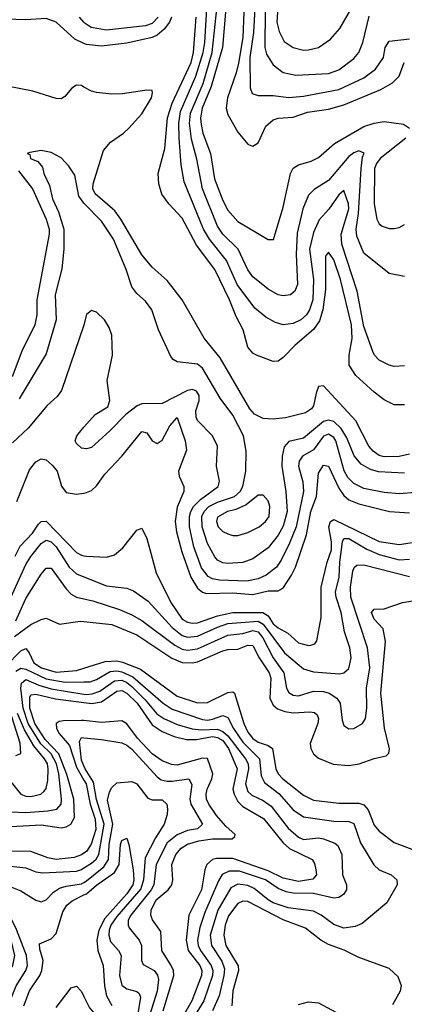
# Model space of a CAD drawing. Header units: inches. Extents: x 884549 to 1028252, y 526810 to 653624.
# Tile 165 of 256: x 929745 to 931270, y 564636 to 568540. Entities that reach past the tile are written whole.
import ezdxf

# ---------------------------------------------------------------- set-up
doc = ezdxf.new("R2010")
doc.units = ezdxf.units.IN
doc.header["$MEASUREMENT"] = 0
doc.layers.add('A9526', color=7, linetype='Continuous')
doc.layers.add('A9536', color=7, linetype='Continuous')

msp = doc.modelspace()

# ---------------------------------------------------------------- linework, layer by layer
at = {"layer": 'A9526', "color": 5}
for points, elevation in [([(930000, 568529.9), (929981.9, 568550)], 2840), ([(930000, 568446.2), (929963.6, 568463.6), (929890, 568530.8), (929850, 568544.5), (929770, 568540.1), (929690, 568541.9), (929610, 568533.9), (929570, 568536.2), (929530, 568544.6)], 2820), ([(930000, 568273.4), (929990, 568278.8), (929970, 568280.9), (929951.5, 568268.5), (929924.8, 568235.2), (929910, 568226.7), (929890, 568228.2), (929797.4, 568257.4), (929646.6, 568286.6)], 2780), ([(930000, 567812.9), (929996.5, 567816.5), (929980.5, 567840.5), (929963.6, 567923.6), (929940.2, 567960.2), (929910, 567992.9), (929870, 568013.7), (929830, 568021.6), (929786, 568014), (929775.3, 568010), (929785.6, 568005.6), (929788.4, 567990), (929818, 567978), (929835.6, 567955.6), (929841.3, 567930), (929863.3, 567883.3), (929875.3, 567830), (929898.7, 567778.8), (929920.1, 567710), (929920.1, 567630), (929912.5, 567552.5), (929886.3, 567450), (929889.9, 567350), (929850, 567214.9), (929743.3, 567036.7)], 2760), ([(929740.8, 567940.8), (929795.7, 567870), (929850.2, 567750), (929862.6, 567710), (929862.7, 567690), (929813.2, 567430), (929813, 567370), (929805.7, 567330), (929754.4, 567225.6), (929715.5, 567124.5)], 2780), ([(930000, 567329.1), (929911.5, 567070), (929893.8, 567046.2), (929854.2, 567010), (929779.1, 566920.9), (929717.2, 566862.8)], 2740), ([(930000, 566840.2), (929990, 566841.6), (929970, 566859.3), (929965.8, 566870), (929972.5, 566890), (929987.8, 566910), (930000, 566924.1)], 2740), ([(929734.5, 566630), (929784.7, 566755.3), (929810, 566787.8), (929830, 566798.5), (929850, 566795.6), (929874.4, 566774.4), (929894.4, 566750), (929911.4, 566691.4), (929930, 566665.4), (929970, 566659), (930000, 566663.5)], 2720), ([(929727.1, 566412.9), (929747.6, 566452.4), (929796.2, 566503.8), (929819.4, 566540.6), (929830, 566550.7), (929850, 566552), (929970, 566427.8), (929990, 566416.9), (930000, 566415.1)], 2680), ([(929691.4, 566208.6), (929770, 566380.5), (929790, 566411.5), (929830, 566463.9), (929850, 566477), (929870, 566470.4), (929890, 566450.1), (929941.5, 566370), (929970, 566342.9), (930000, 566331.1)], 2660), ([(929730, 566156.9), (929770, 566245), (929830, 566341.7), (929850, 566365.6), (929870, 566365.6), (929930, 566283.8), (929950, 566262.9), (929970, 566250.1), (930000, 566243.6)], 2640), ([(929725.3, 566094.7), (929790, 566142.5), (929830, 566162.3), (929850, 566167.1), (929903.6, 566143.6), (929984.8, 566155.2), (930000, 566153.5)], 2620), ([(929690, 565977), (929750, 566037.7), (929770, 566046.9), (929783.1, 566030), (929801.9, 565990), (929832.5, 565970), (929890, 565952.8), (929970, 565959.6), (930000, 565968.9)], 2580), ([(929730, 565956.6), (929750, 565969.3), (929770, 565965), (929850, 565927), (929926.1, 565913.9), (930000, 565914.9)], 2560), ([(929710, 565399.9), (929770, 565397.2), (929856.9, 565403.2), (929892.1, 565410), (929909.4, 565430), (929911.4, 565450), (929900.1, 565550), (929890.7, 565589.3), (929870, 565629.5), (929829.5, 565669.5), (929779.5, 565750), (929759.4, 565810), (929749.8, 565890), (929752, 565910), (929770, 565923.9), (929821.5, 565901.5), (929870, 565887.1), (930000, 565866.4)], 2540), ([(929710, 565341.2), (929830, 565347.7), (929910, 565335.5), (929930, 565339.5), (929947.8, 565350), (929963, 565377), (929960.3, 565450), (929932.6, 565547.4), (929901.1, 565630), (929846.2, 565686.2), (929805.6, 565750), (929785, 565810), (929785.8, 565854.2), (929790, 565863), (929810, 565865.8), (929887, 565847), (930000, 565832.9)], 2520), ([(929730, 565622.8), (929749.8, 565630.2), (929747.7, 565672.3), (929691, 565851)], 2580), ([(929704.6, 565524.6), (929750, 565469), (929770, 565461.4), (929790, 565460.1), (929829.8, 565470), (929840.5, 565479.5), (929850, 565491.4), (929856.7, 565523.3), (929858.8, 565570), (929855.1, 565590), (929844.2, 565610), (929801, 565661), (929764.4, 565724.4), (929737.2, 565790)], 2560), ([(930000, 565761.1), (929990, 565762.2), (929919.5, 565760.5), (929902.5, 565757.5), (929890.3, 565749.6), (929891.2, 565730), (929901.8, 565710), (929942.8, 565662.8), (929970, 565577), (930000, 565525.2)], 2480), ([(930000, 565581.8), (929990, 565604.4), (929982.3, 565677.7), (929990, 565693.9), (930000, 565693)], 2460), ([(930000, 565235.7), (929990, 565228.8), (929961.8, 565218.2), (929890, 565210.6), (929857, 565217), (929790, 565241.9), (929690, 565243.8)], 2480), ([(929571.9, 564628.1), (929631.8, 564668.2), (929651.7, 564688.3), (929718, 564790), (929726.2, 564830), (929711.3, 564890), (929690, 564935.4), (929615.3, 565035.3), (929521.4, 565110), (929507.6, 565130), (929500.5, 565150), (929505.2, 565170), (929570, 565222.2), (929590, 565224.9), (929650, 565197.8), (929710, 565184.3), (929770, 565177.2), (929810, 565161.8), (929837, 565157), (929970, 565164.2), (929990, 565170.9), (930000, 565177.2)], 2460), ([(929689.1, 564630.9), (929707.2, 564650), (929731.5, 564710), (929769.6, 564770), (929775.9, 564790), (929772.6, 564830), (929733.3, 564933.3), (929673.2, 565053.2), (929628.2, 565111.8), (929650, 565118.2), (929690, 565110.1), (929750, 565086.6), (929810, 565049.5), (929830, 565042.2), (929850, 565051.1), (929879.3, 565080.7), (929903.8, 565096.2), (929930, 565105.3), (929990, 565114.1), (930000, 565119.9)], 2440), ([(929761.5, 564630), (929783.8, 564690), (929825.4, 564750), (929833, 564770), (929838, 564810), (929825.3, 564854.7), (929824.2, 564875.8), (929870, 564896.1), (929890, 564916.4), (929916.5, 565003.5), (929932, 565030), (929953.1, 565046.9), (930000, 565070)], 2420), ([(929890, 564624.2), (929950, 564701), (929970, 564707.8), (929990, 564687.4), (930000, 564667.3)], 2380)]:
    msp.add_lwpolyline(points, dxfattribs=dict(at, elevation=elevation))
at = {"layer": 'A9536', "color": 5}
for points, elevation in [([(930685.1, 568730), (930671.5, 568490), (930658.1, 568390), (930658.8, 568270), (930667.4, 568247.4), (930690, 568239.4), (930750, 568239.8), (930812.1, 568232.1), (930870, 568237.2), (931010, 568263.2), (931109.9, 568310), (931155.3, 568344.7), (931187, 568390), (931194.5, 568430), (931210, 568455.7), (931290, 568464.2)], 2940), ([(930720.3, 568730), (930716.6, 568430), (930723.9, 568403.9), (930750, 568361), (930790, 568331.2), (930840, 568320), (930970, 568327.5), (931010, 568341.2), (931070, 568386), (931089.5, 568410.5), (931105.3, 568450), (931130, 568554)], 2960), ([(931270, 567522.4), (931210, 567534.2), (931110, 567614.7), (931081.9, 567681.9), (931079, 567710), (931088.5, 567771.5), (931098.2, 567950), (931104.3, 567995.7), (931110.7, 568010.7), (931090, 568020.1), (931070, 568013), (931050, 567998.5), (930970, 567903.3), (930912.3, 567867.7), (930890, 567844.1), (930867.5, 567790), (930845.8, 567694.2), (930840.9, 567610), (930846.6, 567490), (930835.8, 567464.2), (930818.9, 567450), (930790, 567444.8), (930770, 567448.9), (930730, 567471.3), (930670, 567520.8), (930650, 567548.6), (930611.8, 567630), (930551, 567690), (930530, 567722), (930470.3, 567870), (930447.5, 567987.5), (930426.5, 568066.5), (930418.3, 568130), (930422.4, 568170), (930472.2, 568287.8), (930508.8, 568410), (930536.6, 568670)], 2860), ([(931270, 567167.5), (931230, 567165.6), (931210, 567170.2), (931170, 567190.2), (931151.3, 567210), (931144.8, 567224.8), (931110, 567323.6), (931083.6, 567463.7), (931022.7, 567650), (931019.8, 567690), (931049.4, 567790), (931048.1, 567810), (931030, 567863.1), (931010, 567846.4), (930970.3, 567789.7), (930932.9, 567747.1), (930910, 567696.9), (930893.7, 567630), (930909.7, 567510), (930906.7, 567430), (930894.7, 567390), (930882.5, 567370), (930859.9, 567350), (930830, 567335.4), (930790, 567331.1), (930759.2, 567339.2), (930720.5, 567360.5), (930677, 567397), (930607.1, 567490), (930565.2, 567585.2), (930497.6, 567670), (930474.5, 567710), (930397.8, 567897.8), (930385.1, 567965.1), (930378.1, 568070), (930376.8, 568130), (930383.3, 568176.7), (930443.4, 568316.6), (930472.6, 568410), (930478.8, 568450), (930489.6, 568630)], 2840), ([(930772.5, 568652.5), (930764.3, 568530), (930773.7, 568493.7), (930794.2, 568454.2), (930830, 568429.5), (930870, 568419.8), (930890, 568420.4), (930930, 568430.7), (930977.5, 568462.5), (931014.6, 568505.4), (931062.7, 568590)], 2980), ([(930294.9, 568550), (930270, 568525.1), (930243.7, 568516.3), (930090, 568498.8), (930029.3, 568509.3), (930004.7, 568524.7), (930000, 568529.9)], 2840), ([(930346.7, 568550), (930339.4, 568530), (930317.8, 568502.2), (930290, 568479.4), (930270, 568469.8), (930170, 568447.8), (930070, 568435.4), (930010, 568441.4), (930000, 568446.2)], 2820), ([(931270, 567013), (931230, 567013.5), (931190, 567032.5), (931150, 567063.8), (931078.1, 567130), (931051.8, 567170), (931051.2, 567210), (931063.8, 567276.2), (931061.1, 567330), (931017.5, 567510), (930990, 567587.9), (930970, 567618.9), (930957.7, 567602.3), (930957.7, 567470), (930946.4, 567390), (930934, 567346), (930910, 567312.5), (930836.9, 567250), (930790, 567201.1), (930770, 567186.2), (930750, 567184.7), (930684.4, 567210), (930670, 567218.4), (930650, 567241.6), (930631.7, 567310), (930603.3, 567363.3), (930576.8, 567430), (930519.5, 567550), (930445.9, 567645.9), (930390, 567753.5), (930336.8, 567810), (930309.2, 567849.2), (930296.4, 567890), (930294.4, 567930), (930320.5, 568030), (930331.7, 568151.7), (930349.8, 568210), (930425, 568370), (930434, 568410), (930444.7, 568550)], 2820), ([(930561.5, 568570), (930548.8, 568430), (930504.4, 568275.6), (930468.6, 568190), (930461.8, 568150), (930464.4, 568124.4), (930471.7, 568090), (930502.1, 568010), (930516.9, 567910), (930550, 567823), (930570, 567785.3), (930610, 567740.7), (930730, 567668.4), (930750.9, 567669.1), (930790, 567796.4), (930819.3, 567930), (930830, 567951.8), (930850, 567964.8), (930900.9, 567979.1), (930930, 567994.2), (930992.8, 568050), (931110, 568116.2), (931150, 568130.7), (931190, 568137.2), (931266.2, 568126.2), (931290.7, 568110.7)], 2880), ([(930634.3, 568570), (930629.3, 568470), (930612.1, 568367.9), (930603.6, 568330), (930568.7, 568230), (930564.2, 568190), (930570, 568165), (930610, 568094.7), (930650, 568046.4), (930661.5, 568041.5), (930670, 568038.5), (930690, 568052.4), (930721.2, 568118.8), (930750, 568143.6), (930770, 568149.6), (930830, 568153.2), (930886.1, 568173.9), (930970, 568186.1), (931030, 568203.2), (931176.8, 568263.2), (931222.9, 568290), (931250, 568316.5), (931269.9, 568370.1)], 2920), ([(931290, 566817.8), (931250, 566808.3), (931190, 566806.7), (931170, 566811.9), (931146, 566830), (931129.7, 566849.7), (931077.4, 566950), (930950, 567088.8), (930930, 567086.5), (930920, 567060), (930910.5, 567009.5), (930902.2, 566997.8), (930877.9, 566982.1), (930798.5, 566961.5), (930750, 566956.2), (930710, 566958.9), (930675.7, 566975.7), (930657.9, 566997.9), (930539.7, 567199.7), (930477.2, 567277.2), (930389.4, 567430), (930330, 567506.4), (930270, 567559.3), (930230, 567608.3), (930146.2, 567750), (930122.6, 567782.6), (930044, 567850), (930035.5, 567870), (930036.6, 567890), (930077.9, 568022.1), (930105.5, 568054.5), (930156.4, 568090), (930177.5, 568110), (930230, 568167), (930267.5, 568230), (930272.3, 568250), (930270, 568259.3), (930250, 568261.3), (930153.4, 568246.6), (930110, 568244.4), (930050, 568251.9), (930030, 568257.4), (930000, 568273.4)], 2780), ([(931276.1, 568070), (931174.8, 567990), (931159.7, 567970), (931151.9, 567950), (931150.5, 567810.5), (931161.4, 567750), (931170, 567730.3), (931181.5, 567721.5), (931210, 567711.9), (931230, 567712.8), (931250, 567716.9), (931270, 567728)], 2880), ([(931270, 566742.2), (931167.8, 566747.8), (931136.3, 566756.3), (931098.3, 566778.3), (931071.6, 566811.6), (931042.7, 566882.7), (931019.8, 566919.8), (930990, 566947), (930968, 566952), (930950, 566947.7), (930870, 566880.9), (930811.8, 566868.2), (930793.5, 566846.5), (930785.8, 566810), (930783.8, 566770), (930799.7, 566670), (930805.1, 566590), (930790, 566531.7), (930770, 566495.9), (930730, 566446.6), (930670, 566402.7), (930630, 566388.4), (930570, 566383.9), (930550, 566386.8), (930530, 566397.4), (930519.1, 566410), (930490, 566463.2), (930468.6, 566530), (930467.4, 566570), (930476.1, 566590), (930494.9, 566610), (930530, 566627.4), (930597.1, 566650), (930619.9, 566670), (930630, 566689.2), (930641.1, 566750), (930643.6, 566830), (930632.4, 566890), (930590, 566972.3), (930540.3, 567040.3), (930470, 567158), (930450, 567175), (930370, 567183.1), (930353.4, 567193.4), (930344.9, 567205), (930296, 567310), (930269.4, 567390), (930244.2, 567424.2), (930210, 567454.3), (930190, 567480.7), (930167.3, 567550), (930117.6, 567670), (930070, 567741.4), (930000, 567812.9)], 2760), ([(930000, 566924.1), (930044.5, 566975.5), (930095.2, 567004.8), (930102.2, 567030), (930092.5, 567110), (930113.6, 567210), (930110.3, 567290), (930099.9, 567319.9), (930082, 567350), (930050, 567380.5), (930030, 567387.7), (930010, 567371), (930000.3, 567330), (930000, 567329.1)], 2740), ([(931314.4, 566665.6), (931250, 566660.1), (931190, 566665.1), (931110, 566681.3), (931070, 566701), (931045.7, 566725.7), (931031.2, 566751.2), (930997.8, 566870), (930990, 566883.9), (930970, 566896.3), (930950, 566888.8), (930910, 566834.9), (930866.4, 566810), (930852.5, 566790), (930850.6, 566770), (930868.1, 566708.1), (930870.6, 566670), (930840.8, 566530), (930815.3, 566464.7), (930782.2, 566397.8), (930762.7, 566370), (930721.9, 566338.1), (930690, 566322.9), (930645.6, 566314.4), (930537.4, 566317.4), (930510, 566323.2), (930492.1, 566332.1), (930466.3, 566366.3), (930436.3, 566450), (930419.1, 566530), (930417.9, 566570), (930423.1, 566590), (930434.8, 566610), (930462.2, 566637.8), (930532.5, 566690), (930537, 566710), (930525, 566770), (930530.1, 566850), (930509.3, 566890), (930450.5, 566950.5), (930444.7, 566964.7), (930443.7, 566990), (930457.1, 567030), (930456.8, 567050), (930446.8, 567066.8), (930430, 567074.4), (930410, 567070.4), (930310, 567018.3), (930230, 567016.8), (930210.7, 567009.3), (930165.7, 566974.3), (930103.1, 566910), (930030, 566844.7), (930010, 566838.9), (930000, 566840.2)], 2740), ([(930000, 566663.5), (930010, 566665), (930030, 566674), (930050, 566692.2), (930082.3, 566737.7), (930150.8, 566809.2), (930230, 566907.8), (930250, 566902.8), (930270, 566870.2), (930290, 566860.1), (930310, 566873.4), (930340.1, 566930), (930370, 566962.8), (930400.9, 566870), (930406.3, 566833.7), (930375.5, 566750), (930378.1, 566730), (930396.1, 566690), (930395.8, 566670), (930370, 566607.7), (930361.4, 566550), (930366.6, 566510), (930387.5, 566430), (930423.9, 566330), (930450, 566286.7), (930470, 566271.1), (930485.6, 566265.5), (930590, 566267.8), (930670, 566260.9), (930730, 566275.2), (930770, 566275.9), (930779.6, 566280.4), (930791.1, 566288.9), (930822.7, 566337.3), (930838.1, 566370), (930881.6, 566498.4), (930900, 566590), (930922, 566650), (930930, 566742), (930950, 566774.3), (930970, 566769.4), (931010, 566682.2), (931030, 566653.6), (931050, 566636.5), (931090, 566620.6), (931210.7, 566590.7), (931290, 566584.7)], 2720), ([(930000, 566415.1), (930010, 566413.3), (930090, 566408.9), (930120.9, 566419.1), (930154, 566446), (930210, 566516.5), (930230, 566524.2), (930250, 566483.6), (930286.9, 566346.9), (930344.9, 566230), (930390, 566163.8), (930410, 566151.1), (930430, 566147.4), (930450, 566149.2), (930530, 566176.9), (930590, 566190), (930709.7, 566189.7), (930730, 566176.1), (930750, 566145.2), (930770, 566128.7), (930807.7, 566107.7), (930850, 566070.1), (930890, 566059), (930899.7, 566060.3), (930914.9, 566065.1), (930923.1, 566076.9), (930940.7, 566170), (930940.1, 566290), (930964.4, 566390), (930981.7, 566438.3), (930981.7, 566470), (930971.2, 566530), (930977.5, 566550), (930990, 566558.4), (931170, 566471.8), (931250, 566459.2), (931310, 566468.9)], 2680), ([(930000, 566331.1), (930090, 566296), (930170, 566285.8), (930195.9, 566275.9), (930255.1, 566235.1), (930350.4, 566130), (930390, 566098.2), (930410, 566091.7), (930450, 566095.6), (930530, 566132.3), (930570, 566145.6), (930690, 566155.6), (930710, 566143.4), (930794.9, 566030), (930870, 565966.9), (930910, 565955.1), (931012.9, 565947.1), (931030, 565950.9), (931050, 565968.1), (931059.3, 566010), (931054.3, 566050), (931032.7, 566112.7), (931019.9, 566190), (930999.7, 566250), (930997.3, 566270), (931011.9, 566330), (931013.8, 566390), (931024.5, 566470), (931030, 566482.6), (931050, 566483.5), (931120.9, 566440.9), (931170, 566420), (931250, 566399.1), (931290, 566400.9)], 2660), ([(930000, 566243.6), (930035.8, 566235.8), (930141.5, 566201.5), (930190, 566180.7), (930230, 566158.1), (930359.9, 566059.9), (930390, 566044), (930410, 566040.2), (930450, 566046.1), (930570, 566099.4), (930630, 566107.1), (930670, 566118.5), (930690, 566113.7), (930709.4, 566090), (930750.1, 566010), (930792.8, 565950), (930803.1, 565890), (930812.3, 565872.3), (930830, 565861.4), (930850, 565859.5), (930910, 565877.5), (930950, 565877.1), (930971.8, 565870), (931001.9, 565850), (931015.9, 565830), (931023.4, 565763.4), (931030, 565742), (931050, 565729.2), (931070, 565730.2), (931104.2, 565750), (931116.3, 565770), (931121.2, 565810), (931119.8, 565890), (931133.4, 565970), (931124.1, 566050), (931057.9, 566250), (931057.1, 566290), (931066.4, 566353.6), (931071.2, 566368.8), (931082.1, 566377.9), (931110, 566378.5), (931290, 566333.1)], 2640), ([(930000, 566153.5), (930110, 566141.6), (930210, 566101.1), (930348.2, 566008.2), (930390, 565991.7), (930430, 565989.8), (930450, 565993.7), (930550, 566038), (930570, 566043.4), (930610, 566044.9), (930650, 566060.1), (930670, 566058.6), (930695, 566010), (930734, 565950), (930741.4, 565930), (930737.5, 565850), (930750, 565822.9), (930767.8, 565807.8), (930796.7, 565796.7), (930830, 565792.5), (930895.8, 565795.8), (930913.3, 565793.3), (930924.1, 565784.1), (930929.6, 565770), (930927.7, 565750), (930896.8, 565670), (930898.9, 565650), (930909.5, 565630), (930930, 565611.7), (930987.9, 565587.9), (931050, 565583.4), (931090.6, 565589.4), (931150, 565610.9), (931198, 565622), (931208.5, 565631.5), (931210.7, 565649.3), (931191.4, 565731.4), (931176.6, 565870), (931195.1, 566075.1), (931185.4, 566125.4), (931150, 566163.5), (931139.3, 566190), (931150, 566203.2), (931190, 566205), (931262.7, 566230), (931310, 566238)], 2620), ([(930000, 565968.9), (930084.8, 565995.2), (930130, 565998.2), (930153.2, 565993.2), (930224.4, 565964.5), (930370, 565858.6), (930450, 565831.7), (930490, 565832.8), (930570, 565873.1), (930590, 565875.5), (930596.3, 565870), (930634.3, 565750), (930650, 565715.6), (930669.9, 565689.9), (930690, 565676.2), (930730, 565662.9), (930747.8, 565650), (930760.2, 565570), (930770.1, 565550), (930788.8, 565530), (930870, 565465.1), (930910, 565445.6), (931010, 565433.8), (931090, 565433.6), (931110, 565427.3), (931127.1, 565407.1), (931150, 565347.1), (931170, 565322.8), (931230, 565277.5), (931310, 565247.3)], 2580), ([(930000, 565914.9), (930024.7, 565915.3), (930050, 565924.6), (930104.4, 565955.6), (930130, 565958.5), (930150, 565954.4), (930194.1, 565934.1), (930314.7, 565830), (930350, 565807), (930470, 565765.6), (930490, 565762.9), (930510, 565766.7), (930550, 565781.4), (930570, 565773.7), (930592.7, 565730), (930630, 565675.9), (930695.4, 565610), (930702.1, 565542.1), (930715.7, 565515.7), (930772.5, 565472.5), (930830, 565407.7), (930870, 565379.2), (930990, 565362.5), (931050, 565361.2), (931070, 565352.6), (931096.6, 565276.6), (931148.7, 565188.7), (931169.6, 565169.6), (931217.3, 565150), (931240.2, 565130), (931241.7, 565110), (931200.7, 565039.3), (931103, 564957), (931075.7, 564944.3), (931030, 564938.8), (930990, 564953.3), (930940.6, 564990), (930910, 565005.4), (930810, 565019.4), (930750, 565038.9), (930729.9, 565050), (930674.9, 565094.9), (930650, 565107.7), (930610, 565113.2), (930582.5, 565097.5), (930530.6, 565010), (930500.7, 564910), (930505.7, 564870), (930547, 564807), (930557.4, 564777.4), (930555.1, 564750), (930535.7, 564670), (930509.4, 564610)], 2560), ([(930000, 565866.4), (930010, 565864.8), (930033.2, 565866.8), (930062.7, 565877.3), (930120.8, 565919.2), (930150, 565921.1), (930170, 565912.3), (930190, 565896.4), (930243.1, 565843.1), (930288.6, 565788.6), (930316.3, 565770), (930370, 565746.1), (930428.5, 565728.5), (930464.3, 565724.3), (930530, 565726.6), (930550, 565718.2), (930570, 565700.9), (930640.2, 565610), (930650.8, 565590), (930651.9, 565570), (930640.6, 565510), (930650, 565480.4), (930666.1, 565466.1), (930710, 565444.6), (930741.8, 565421.8), (930810, 565335.2), (930850, 565299.2), (930870, 565289.7), (930930, 565296.1), (930950, 565292.1), (930994.8, 565274.8), (931005.8, 565265.8), (931021.6, 565230), (931025.4, 565150), (931040.1, 565110), (931040.1, 565090), (931028.8, 565071.2), (931010, 565059.6), (930990, 565057.2), (930910, 565075.1), (930830, 565076.9), (930802, 565082), (930770, 565095.7), (930720.2, 565130), (930616.4, 565163.6), (930575.5, 565164.5), (930548.6, 565151.4), (930533.7, 565126.3), (930479.4, 565000.6), (930459.6, 564940.4), (930450.1, 564890.1), (930453.1, 564870), (930462.4, 564850), (930505, 564790), (930511.4, 564770), (930510, 564750), (930474.8, 564650), (930413.2, 564550)], 2540), ([(930000, 565832.9), (930031, 565829), (930070, 565835.5), (930130, 565877.5), (930150, 565880.9), (930170, 565870.5), (930210.5, 565830.5), (930270, 565744.6), (930310, 565718.3), (930358.3, 565698.3), (930406.1, 565686.1), (930446.4, 565686.4), (930510, 565697.9), (930530, 565694.3), (930550, 565682.7), (930573.3, 565650), (930607.8, 565570), (930590.5, 565490), (930595.1, 565470), (930610, 565440.5), (930630, 565420.4), (930712.4, 565372.4), (930790, 565276.9), (930814.6, 565254.6), (930904.4, 565210), (930914.4, 565194.4), (930919.7, 565170), (930921.4, 565150), (930906.9, 565133.1), (930850, 565123.9), (930790, 565136.8), (930730, 565165.4), (930590, 565213.8), (930525.6, 565214.4), (930510, 565209.9), (930486.9, 565190), (930479.2, 565170), (930465.5, 565090), (930415.2, 564990), (930405.6, 564890), (930413.4, 564850), (930459.3, 564790), (930467.6, 564770), (930466.5, 564750), (930427.1, 564650), (930392.1, 564587.9)], 2520), ([(930314.1, 564610), (930356.8, 564750), (930354.6, 564770), (930345.7, 564790), (930308.9, 564850), (930304.9, 564924.9), (930271.6, 564971.6), (930265.5, 564990), (930266.6, 565010), (930286.2, 565050), (930333.9, 565090), (930348.4, 565110), (930351.9, 565130), (930349.1, 565190), (930364.8, 565230), (930385.2, 565254.8), (930410, 565271.6), (930455.1, 565284.9), (930510, 565291.9), (930587.7, 565292.3), (930597.8, 565302.2), (930599.2, 565310), (930562.5, 565342.5), (930524.9, 565384.9), (930494.6, 565430), (930486.3, 565450), (930484.4, 565470), (930488.9, 565488.9), (930507.4, 565530), (930510.3, 565550), (930490.4, 565610.4), (930470, 565612.5), (930370, 565584.4), (930347.3, 565587.3), (930310, 565601.1), (930270, 565630.1), (930211.8, 565691.8), (930170, 565747.9), (930150, 565760.3), (930070, 565753.5), (930000, 565761.1)], 2480), ([(930000, 565693), (930070, 565686.6), (930150, 565672.6), (930170, 565663.9), (930190, 565647.7), (930290, 565537.9), (930306.6, 565526.6), (930330, 565520.6), (930350, 565521.1), (930415.6, 565530), (930427.4, 565507.4), (930420.4, 565450), (930423.6, 565430), (930470.6, 565350), (930450, 565331.7), (930410, 565325), (930370, 565308.2), (930330, 565276.2), (930285.8, 565190), (930277.2, 565110), (930266.4, 565090), (930185.3, 564990), (930175.4, 564970), (930175.2, 564950), (930179.9, 564939.9), (930219.6, 564890), (930228.6, 564870), (930228.7, 564810), (930234.6, 564794.6), (930278.1, 564770), (930291.7, 564751.7), (930295, 564735), (930290, 564688), (930246.2, 564550)], 2460), ([(930000, 565177.2), (930030, 565196), (930048, 565212), (930059.5, 565230), (930080.8, 565350), (930050, 565448.5), (930037.6, 565517.6), (930005.2, 565570), (930000, 565581.8)], 2460), ([(930000, 565525.2), (930008.8, 565510), (930024.5, 565430), (930045, 565370), (930046.9, 565330), (930029.2, 565270.8), (930010, 565242.7), (930000, 565235.7)], 2480), ([(930000, 565119.9), (930010, 565125.8), (930078.8, 565181.2), (930097.5, 565210), (930100.3, 565270), (930114.6, 565350), (930093.7, 565446.3), (930101.3, 565478.7), (930110, 565496.2), (930130, 565513.8), (930190, 565519.6), (930210, 565510.3), (930253.6, 565453.6), (930270, 565447.2), (930310, 565447.5), (930328.3, 565430), (930331.2, 565410), (930330, 565389.2), (930317.5, 565350), (930283.7, 565296.3), (930243.3, 565216.7), (930236.3, 565130), (930225.3, 565094.7), (930130, 564984.3), (930106.4, 564950), (930100.3, 564930), (930099.1, 564910), (930105.4, 564885.4), (930137, 564850), (930147.3, 564830), (930140.6, 564750), (930150, 564712.2), (930170, 564697), (930210, 564687.6), (930219.2, 564679.2), (930224.1, 564664.1), (930212.4, 564590)], 2440), ([(930000, 565070), (930010, 565074.9), (930050, 565109.1), (930121.2, 565158.8), (930139.2, 565190), (930144.8, 565270), (930150, 565285.8), (930170, 565294.6), (930178.3, 565270), (930195.8, 565170), (930198, 565130), (930193.6, 565110), (930170, 565074.3), (930083.4, 564976.6), (930059.2, 564930), (930051.7, 564890), (930054.6, 564850), (930076.9, 564790), (930081.1, 564710), (930089.6, 564670), (930110, 564631.1)], 2420), ([(931223.8, 564636.2), (931254.9, 564690), (931258.1, 564710), (931245.7, 564745.7), (931210, 564778.4), (931090, 564821.7), (931031.3, 564851.3), (930970, 564872.9), (930939, 564890), (930878.7, 564938.7), (930790, 564971.4), (930650, 565043.9), (930630, 565045.9), (930610, 565036.6), (930573, 564987), (930560.3, 564950), (930553.9, 564910), (930561.9, 564870), (930611.1, 564788.9), (930613.2, 564770), (930590.7, 564690), (930586.7, 564630)], 2580), ([(930000, 564667.3), (930022.4, 564622.4), (930050.1, 564590), (930059.9, 564570), (930058.2, 564550), (930020.3, 564519.7), (930002.3, 564497.7), (930000, 564492.1)], 2380), ([(930850, 564635), (930890, 564646.5), (930930, 564641.5), (931070, 564567.1)], 2580)]:
    msp.add_lwpolyline(points, dxfattribs=dict(at, elevation=elevation))
at = {"layer": 'A9536', "color": 5, "elevation": 2780}
msp.add_lwpolyline([(930710, 566654.6), (930690, 566654.5), (930643, 566617), (930601.6, 566598.4), (930569.2, 566590), (930530, 566567.8), (930525.8, 566550), (930531.6, 566530), (930550, 566511.6), (930570, 566501.1), (930590, 566495.3), (930610, 566495.8), (930650, 566506.6), (930695.2, 566530), (930719.5, 566550), (930733.9, 566570), (930737.3, 566610), (930730, 566632.1)], close=True, dxfattribs=at)

doc.saveas('drawing.dxf')
